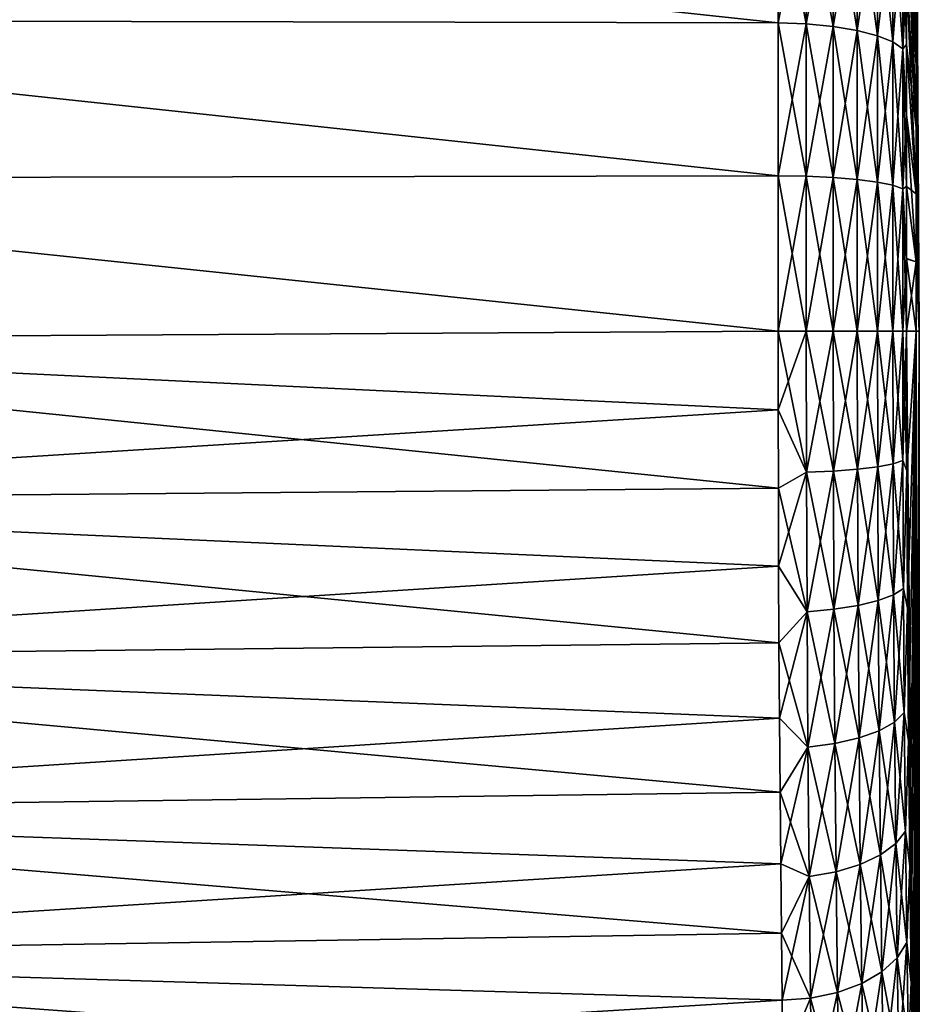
# Model space of a CAD drawing. Header units: metres. Extents: x 59 to 135, y -85 to 115.
# Tile 77 of 256: x 81 to 92, y -46 to -34. Entities that reach past the tile are written whole.
import ezdxf

# ---------------------------------------------------------------- set-up
doc = ezdxf.new("R2010")
doc.units = ezdxf.units.M
doc.layers.add('solid_20_404_502_XXX', color=7, linetype='CONTINUOUS')

msp = doc.modelspace()

# ---------------------------------------------------------------- linework, layer by layer
at = {"layer": 'solid_20_404_502_XXX'}
for points in [[(91.463509, -34.979687, -5.231339), (91.35405, -31.722542, -10.320942), (91.35405, -31.032808, -9.868464)], [(91.463509, -34.979687, -5.231339), (91.35405, -31.032808, -9.868464), (91.463509, -34.322697, -4.792353)], [(91.463509, -34.979687, 5.231339), (91.354042, -31.725039, 10.322732), (91.354042, -32.444118, 10.726897)], [(91.463509, -34.322697, 4.792353), (91.354042, -31.725039, 10.322732), (91.463509, -34.979687, 5.231339)], [(91.463509, -34.979687, -5.231339), (91.35405, -32.44154, -10.725289), (91.35405, -31.722542, -10.320942)], [(91.463509, -31.959372), (91.463509, -32.011051, 0.78846), (91.5, -38)], [(91.463509, -32.011051, -0.78846), (91.463509, -31.959372), (91.5, -38)], [(91.463509, -32.011051, 0.78846), (91.463509, -32.165199, 1.56343), (91.5, -38)], [(91.463509, -32.165199, -1.56343), (91.463509, -32.011051, -0.78846), (91.5, -38)], [(91.463509, -32.165199, 1.56343), (91.463509, -32.419186, 2.311649), (91.5, -38)], [(91.463509, -32.419186, -2.311649), (91.463509, -32.165199, -1.56343), (91.5, -38)], [(91.463509, -34.979687, 5.231339), (91.354042, -32.444118, 10.726897), (91.354042, -33.189095, 11.081043)], [(91.463509, -35.688351, -5.580813), (91.35405, -33.186447, -11.079621), (91.35405, -32.44154, -10.725289)], [(91.463509, -35.688351, -5.580813), (91.35405, -32.44154, -10.725289), (91.463509, -34.979687, -5.231339)], [(91.463509, -32.419186, 2.311649), (91.463509, -32.768661, 3.020314), (91.5, -38)], [(91.463509, -32.768661, -3.020314), (91.463509, -32.419186, -2.311649), (91.5, -38)], [(73.349998, -32.714363, 12.95255), (89.895042, -34.494755, 13.081908), (89.89505, -32.817223, 12.512468)], [(73.349998, -32.714363, 12.95255), (73.349998, -34.458122, 13.533724), (89.895042, -34.494755, 13.081908)], [(73.349998, -32.714386, -12.952447), (89.894997, -32.817169, -12.512449), (89.894981, -34.494717, -13.0819)], [(73.349998, -34.45813, -13.533614), (73.349998, -32.714386, -12.952447), (89.894981, -34.494717, -13.0819)], [(91.463509, -32.768661, 3.020314), (91.463509, -33.207645, 3.677302), (91.5, -38)], [(91.463509, -33.207645, -3.677302), (91.463509, -32.768661, -3.020314), (91.5, -38)], [(89.894981, -34.494717, -13.0819), (89.894997, -32.817169, -12.512449), (90.21479, -34.505939, -13.03991)], [(89.894997, -32.817169, -12.512449), (90.214798, -32.833771, -12.472278), (90.21479, -34.505939, -13.03991)], [(89.89505, -32.817223, 12.512468), (89.895042, -34.494755, 13.081908), (90.214859, -32.833771, 12.472549)], [(89.895042, -34.494755, 13.081908), (90.214851, -34.505939, 13.040182), (90.214859, -32.833771, 12.472549)], [(90.21479, -34.505939, -13.03991), (90.214798, -32.833771, -12.472278), (90.520721, -34.534973, -12.931562)], [(90.214798, -32.833771, -12.472278), (90.520737, -32.876698, -12.368645), (90.520721, -34.534973, -12.931562)], [(90.214859, -32.833771, 12.472549), (90.214851, -34.505939, 13.040182), (90.520844, -32.876705, 12.368896)], [(90.214851, -34.505939, 13.040182), (90.520836, -34.534977, 12.931811), (90.520844, -32.876705, 12.368896)], [(90.520721, -34.534973, -12.931562), (90.520737, -32.876698, -12.368645), (90.794815, -34.580334, -12.762272)], [(90.520737, -32.876698, -12.368645), (90.79483, -32.943768, -12.206722), (90.794815, -34.580334, -12.762272)], [(90.520844, -32.876705, 12.368896), (90.520836, -34.534977, 12.931811), (90.79496, -32.94379, 12.206941)], [(90.520836, -34.534977, 12.931811), (90.794952, -34.580349, 12.762483), (90.79496, -32.94379, 12.206941)], [(90.794815, -34.580334, -12.762272), (90.79483, -32.943768, -12.206722), (91.024521, -34.639877, -12.540055)], [(90.79483, -32.943768, -12.206722), (91.024536, -33.031807, -11.994176), (91.024521, -34.639877, -12.540055)], [(90.79496, -32.94379, 12.206941), (90.794952, -34.580349, 12.762483), (91.024673, -33.031845, 11.994353)], [(90.794952, -34.580349, 12.762483), (91.024673, -34.639904, 12.540218), (91.024673, -33.031845, 11.994353)], [(91.024521, -34.639877, -12.540055), (91.024536, -33.031807, -11.994176), (91.199371, -34.710884, -12.275051)], [(91.024536, -33.031807, -11.994176), (91.199379, -33.136799, -11.740705), (91.199371, -34.710884, -12.275051)], [(91.024673, -33.031845, 11.994353), (91.024673, -34.639904, 12.540218), (91.199516, -33.136852, 11.740841)], [(91.024673, -34.639904, 12.540218), (91.199509, -34.710926, 12.275166), (91.199516, -33.136852, 11.740841)], [(91.199371, -34.710884, -12.275051), (91.199379, -33.136799, -11.740705), (91.311073, -34.790112, -11.979373)], [(91.199379, -33.136799, -11.740705), (91.311089, -33.253944, -11.457895), (91.311073, -34.790112, -11.979373)], [(91.199516, -33.136852, 11.740841), (91.199509, -34.710926, 12.275166), (91.311195, -33.254017, 11.457982)], [(91.199509, -34.710926, 12.275166), (91.311188, -34.790165, 11.979432), (91.311195, -33.254017, 11.457982)], [(91.35405, -34.740025, -11.631893), (91.311073, -34.790112, -11.979373), (91.311089, -33.253944, -11.457895)], [(91.35405, -33.953793, -11.382291), (91.35405, -34.740025, -11.631893), (91.311089, -33.253944, -11.457895)], [(91.354042, -33.956474, 11.383515), (91.311195, -33.254017, 11.457982), (91.311188, -34.790165, 11.979432)], [(91.463509, -35.688351, 5.580813), (91.354042, -33.189095, 11.081043), (91.354042, -33.956474, 11.383515)], [(91.463509, -34.979687, 5.231339), (91.354042, -33.189095, 11.081043), (91.463509, -35.688351, 5.580813)], [(91.463509, -35.688351, -5.580813), (91.35405, -33.953793, -11.382291), (91.35405, -33.186447, -11.079621)], [(91.463509, -33.207645, 3.677302), (91.463509, -33.72863, 4.27137), (91.5, -38)], [(91.463509, -33.72863, -4.27137), (91.463509, -33.207645, -3.677302), (91.5, -38)], [(91.463509, -33.72863, 4.27137), (91.463509, -34.322697, 4.792353), (91.5, -38)], [(91.463509, -34.322697, -4.792353), (91.463509, -33.72863, -4.27137), (91.5, -38)], [(91.354042, -34.742641, 11.632898), (91.354042, -33.956474, 11.383515), (91.311188, -34.790165, 11.979432)], [(91.463509, -35.688351, 5.580813), (91.354042, -33.956474, 11.383515), (91.354042, -34.742641, 11.632898)], [(91.463509, -36.436569, -5.8348), (91.35405, -34.740025, -11.631893), (91.35405, -33.953793, -11.382291)], [(91.463509, -36.436569, -5.8348), (91.35405, -33.953793, -11.382291), (91.463509, -35.688351, -5.580813)], [(91.463509, -34.322697, 4.792353), (91.463509, -34.979687, 5.231339), (91.5, -38)], [(91.463509, -34.979687, -5.231339), (91.463509, -34.322697, -4.792353), (91.5, -38)], [(73.349998, -34.458122, 13.533724), (89.895035, -36.232258, 13.427515), (89.895042, -34.494755, 13.081908)], [(73.349998, -34.458122, 13.533724), (73.349998, -36.263023, 13.881265), (89.895035, -36.232258, 13.427515)], [(73.349998, -34.45813, -13.533614), (89.894981, -34.494717, -13.0819), (89.894974, -36.232239, -13.427514)], [(73.349998, -36.26302, -13.881152), (73.349998, -34.45813, -13.533614), (89.894974, -36.232239, -13.427514)], [(89.894974, -36.232239, -13.427514), (89.894981, -34.494717, -13.0819), (90.214775, -36.237896, -13.384425)], [(89.894981, -34.494717, -13.0819), (90.21479, -34.505939, -13.03991), (90.214775, -36.237896, -13.384425)], [(89.895042, -34.494755, 13.081908), (89.895035, -36.232258, 13.427515), (90.214851, -34.505939, 13.040182)], [(89.895035, -36.232258, 13.427515), (90.214844, -36.237896, 13.384698), (90.214851, -34.505939, 13.040182)], [(90.214775, -36.237896, -13.384425), (90.21479, -34.505939, -13.03991), (90.520714, -36.252537, -13.273216)], [(90.21479, -34.505939, -13.03991), (90.520721, -34.534973, -12.931562), (90.520714, -36.252537, -13.273216)], [(90.214851, -34.505939, 13.040182), (90.214844, -36.237896, 13.384698), (90.520836, -34.534977, 12.931811)], [(90.214844, -36.237896, 13.384698), (90.520828, -36.252537, 13.273462), (90.520836, -34.534977, 12.931811)], [(90.520714, -36.252537, -13.273216), (90.520721, -34.534973, -12.931562), (90.7948, -36.275414, -13.099456)], [(90.520721, -34.534973, -12.931562), (90.794815, -34.580334, -12.762272), (90.7948, -36.275414, -13.099456)], [(90.520836, -34.534977, 12.931811), (90.520828, -36.252537, 13.273462), (90.794952, -34.580349, 12.762483)], [(90.520828, -36.252537, 13.273462), (90.794945, -36.275421, 13.099659), (90.794952, -34.580349, 12.762483)], [(90.7948, -36.275414, -13.099456), (90.794815, -34.580334, -12.762272), (91.024506, -36.305439, -12.871371)], [(90.794815, -34.580334, -12.762272), (91.024521, -34.639877, -12.540055), (91.024506, -36.305439, -12.871371)], [(90.794952, -34.580349, 12.762483), (90.794945, -36.275421, 13.099659), (91.024673, -34.639904, 12.540218)], [(90.794945, -36.275421, 13.099659), (91.024666, -36.305454, 12.87152), (91.024673, -34.639904, 12.540218)], [(91.024506, -36.305439, -12.871371), (91.024521, -34.639877, -12.540055), (91.199356, -36.341251, -12.599367)], [(91.024521, -34.639877, -12.540055), (91.199371, -34.710884, -12.275051), (91.199356, -36.341251, -12.599367)], [(91.024673, -34.639904, 12.540218), (91.024666, -36.305454, 12.87152), (91.199509, -34.710926, 12.275166)], [(91.024666, -36.305454, 12.87152), (91.199501, -36.341274, 12.599463), (91.199509, -34.710926, 12.275166)], [(91.199356, -36.341251, -12.599367), (91.199371, -34.710884, -12.275051), (91.311066, -36.381207, -12.295881)], [(91.199371, -34.710884, -12.275051), (91.311073, -34.790112, -11.979373), (91.311066, -36.381207, -12.295881)], [(91.199509, -34.710926, 12.275166), (91.199501, -36.341274, 12.599463), (91.311188, -34.790165, 11.979432)], [(91.199501, -36.341274, 12.599463), (91.311188, -36.381237, 12.295913), (91.311188, -34.790165, 11.979432)], [(91.35405, -36.354507, -11.967488), (91.311066, -36.381207, -12.295881), (91.311073, -34.790112, -11.979373)], [(91.35405, -34.740025, -11.631893), (91.35405, -35.5415, -11.827266), (91.311073, -34.790112, -11.979373)], [(91.35405, -35.5415, -11.827266), (91.35405, -36.354507, -11.967488), (91.311073, -34.790112, -11.979373)], [(91.354042, -35.543888, 11.828033), (91.354042, -34.742641, 11.632898), (91.311188, -34.790165, 11.979432)], [(91.354042, -35.543888, 11.828033), (91.311188, -34.790165, 11.979432), (91.311188, -36.381237, 12.295913)], [(91.463509, -36.436569, 5.8348), (91.354042, -34.742641, 11.632898), (91.354042, -35.543888, 11.828033)], [(91.463509, -35.688351, 5.580813), (91.354042, -34.742641, 11.632898), (91.463509, -36.436569, 5.8348)], [(91.463509, -36.436569, -5.8348), (91.35405, -35.5415, -11.827266), (91.35405, -34.740025, -11.631893)], [(91.463509, -34.979687, 5.231339), (91.463509, -35.688351, 5.580813), (91.5, -38)], [(91.463509, -35.688351, -5.580813), (91.463509, -34.979687, -5.231339), (91.5, -38)], [(91.354042, -36.356422, 11.968039), (91.354042, -35.543888, 11.828033), (91.311188, -36.381237, 12.295913)], [(91.463509, -36.436569, 5.8348), (91.354042, -35.543888, 11.828033), (91.354042, -36.356422, 11.968039)], [(91.463509, -37.21154, -5.988951), (91.35405, -36.354507, -11.967488), (91.35405, -35.5415, -11.827266)], [(91.463509, -37.21154, -5.988951), (91.35405, -35.5415, -11.827266), (91.463509, -36.436569, -5.8348)], [(91.463509, -35.688351, 5.580813), (91.463509, -36.436569, 5.8348), (91.5, -38)], [(91.463509, -36.436569, -5.8348), (91.463509, -35.688351, -5.580813), (91.5, -38)], [(73.349998, -36.26302, -13.881152), (89.894974, -36.232239, -13.427514), (89.895012, -38, -13.543378)], [(73.349998, -36.263023, 13.881265), (89.895012, -38, 13.543378), (89.895035, -36.232258, 13.427515)], [(73.349998, -38.097889, -13.989064), (73.349998, -36.26302, -13.881152), (89.895012, -38, -13.543378)], [(73.349998, -36.263023, 13.881265), (73.349998, -38.097912, 13.989176), (89.895012, -38, 13.543378)], [(89.894974, -36.232239, -13.427514), (90.214775, -36.237896, -13.384425), (90.21476, -38, -13.499929)], [(89.895012, -38, -13.543378), (89.894974, -36.232239, -13.427514), (90.21476, -38, -13.499929)], [(89.895035, -36.232258, 13.427515), (89.895012, -38, 13.543378), (90.214844, -36.237896, 13.384698)], [(89.895012, -38, 13.543378), (90.214828, -38, 13.500202), (90.214844, -36.237896, 13.384698)], [(90.21476, -38, -13.499929), (90.214775, -36.237896, -13.384425), (90.520699, -38, -13.387761)], [(90.214775, -36.237896, -13.384425), (90.520714, -36.252537, -13.273216), (90.520699, -38, -13.387761)], [(90.214844, -36.237896, 13.384698), (90.214828, -38, 13.500202), (90.520828, -36.252537, 13.273462)], [(90.214828, -38, 13.500202), (90.520821, -38, 13.388005), (90.520828, -36.252537, 13.273462)], [(90.520699, -38, -13.387761), (90.520714, -36.252537, -13.273216), (90.794785, -38, -13.212502)], [(90.520714, -36.252537, -13.273216), (90.7948, -36.275414, -13.099456), (90.794785, -38, -13.212502)], [(90.520828, -36.252537, 13.273462), (90.520821, -38, 13.388005), (90.794945, -36.275421, 13.099659)], [(90.520821, -38, 13.388005), (90.794945, -38, 13.212699), (90.794945, -36.275421, 13.099659)], [(90.794785, -38, -13.212502), (90.7948, -36.275414, -13.099456), (91.02449, -38, -12.982453)], [(90.7948, -36.275414, -13.099456), (91.024506, -36.305439, -12.871371), (91.02449, -38, -12.982453)], [(90.794945, -36.275421, 13.099659), (90.794945, -38, 13.212699), (91.024666, -36.305454, 12.87152)], [(90.794945, -38, 13.212699), (91.024658, -38, 12.982591), (91.024666, -36.305454, 12.87152)], [(91.02449, -38, -12.982453), (91.024506, -36.305439, -12.871371), (91.199341, -38, -12.708106)], [(91.024506, -36.305439, -12.871371), (91.199356, -36.341251, -12.599367), (91.199341, -38, -12.708106)], [(91.024666, -36.305454, 12.87152), (91.024658, -38, 12.982591), (91.199501, -36.341274, 12.599463)], [(91.024658, -38, 12.982591), (91.199501, -38, 12.708185), (91.199501, -36.341274, 12.599463)], [(91.199341, -38, -12.708106), (91.199356, -36.341251, -12.599367), (91.31105, -38, -12.401999)], [(91.199356, -36.341251, -12.599367), (91.311066, -36.381207, -12.295881), (91.31105, -38, -12.401999)], [(91.199501, -36.341274, 12.599463), (91.199501, -38, 12.708185), (91.311188, -36.381237, 12.295913)], [(91.199501, -38, 12.708185), (91.31118, -38, 12.402005), (91.311188, -36.381237, 12.295913)], [(91.35405, -38, -12.080166), (91.31105, -38, -12.401999), (91.311066, -36.381207, -12.295881)], [(91.35405, -36.354507, -11.967488), (91.35405, -37.175278, -12.051916), (91.311066, -36.381207, -12.295881)], [(91.35405, -37.175278, -12.051916), (91.35405, -38, -12.080166), (91.311066, -36.381207, -12.295881)], [(91.354042, -37.176418, 12.052225), (91.311188, -36.381237, 12.295913), (91.31118, -38, 12.402005)], [(91.354042, -37.176418, 12.052225), (91.354042, -36.356422, 11.968039), (91.311188, -36.381237, 12.295913)], [(91.463509, -37.21154, 5.988951), (91.354042, -36.356422, 11.968039), (91.354042, -37.176418, 12.052225)], [(91.463509, -36.436569, 5.8348), (91.354042, -36.356422, 11.968039), (91.463509, -37.21154, 5.988951)], [(91.463509, -37.21154, -5.988951), (91.35405, -37.175278, -12.051916), (91.35405, -36.354507, -11.967488)], [(91.463509, -36.436569, 5.8348), (91.463509, -37.21154, 5.988951), (91.5, -38)], [(91.463509, -37.21154, -5.988951), (91.463509, -36.436569, -5.8348), (91.5, -38)], [(91.354042, -37.176418, 12.052225), (91.31118, -38, 12.402005), (91.35405, -38, 12.080166)], [(91.463509, -37.21154, 5.988951), (91.354042, -37.176418, 12.052225), (91.35405, -38, 12.080166)], [(91.463509, -38, -6.040629), (91.35405, -38, -12.080166), (91.35405, -37.175278, -12.051916)], [(91.463509, -38, -6.040629), (91.35405, -37.175278, -12.051916), (91.463509, -37.21154, -5.988951)], [(91.463509, -37.21154, 5.988951), (91.35405, -38, 12.080166), (91.463509, -38, 6.040629)], [(91.463509, -37.21154, 5.988951), (91.463509, -38, 6.040629), (91.5, -38)], [(91.463509, -38, -6.040629), (91.463509, -37.21154, -5.988951), (91.5, -38)], [(73.349998, -38.097912, 13.989176), (89.895844, -38.894577, 13.513779), (89.895012, -38, 13.543378)], [(89.895844, -38.894577, -13.513779), (73.349998, -38.097889, -13.989064), (89.895012, -38, -13.543378)], [(89.895844, -38.894577, 13.513779), (90.214828, -38, 13.500202), (89.895012, -38, 13.543378)], [(90.217392, -39.605042, -13.403359), (89.895012, -38, -13.543378), (90.21476, -38, -13.499929)], [(90.217392, -39.605042, -13.403359), (89.895844, -38.894577, -13.513779), (89.895012, -38, -13.543378)], [(90.217392, -39.605042, 13.403359), (90.214828, -38, 13.500202), (89.895844, -38.894577, 13.513779)], [(90.523453, -39.590851, -13.292163), (90.21476, -38, -13.499929), (90.520699, -38, -13.387761)], [(90.523453, -39.590851, -13.292163), (90.217392, -39.605042, -13.403359), (90.21476, -38, -13.499929)], [(90.217392, -39.605042, 13.403359), (90.520821, -38, 13.388005), (90.214828, -38, 13.500202)], [(90.523453, -39.590851, 13.292163), (90.520821, -38, 13.388005), (90.217392, -39.605042, 13.403359)], [(90.797539, -39.569202, -13.118081), (90.520699, -38, -13.387761), (90.794785, -38, -13.212502)], [(90.797539, -39.569202, -13.118081), (90.523453, -39.590851, -13.292163), (90.520699, -38, -13.387761)], [(90.523453, -39.590851, 13.292163), (90.794945, -38, 13.212699), (90.520821, -38, 13.388005)], [(90.797539, -39.569202, 13.118081), (90.794945, -38, 13.212699), (90.523453, -39.590851, 13.292163)], [(91.027229, -39.541157, -12.889611), (90.794785, -38, -13.212502), (91.02449, -38, -12.982453)], [(91.027229, -39.541157, -12.889611), (90.797539, -39.569202, -13.118081), (90.794785, -38, -13.212502)], [(90.797539, -39.569202, 13.118081), (91.024658, -38, 12.982591), (90.794945, -38, 13.212699)], [(91.027229, -39.541157, 12.889611), (91.024658, -38, 12.982591), (90.797539, -39.569202, 13.118081)], [(91.202049, -39.507996, -12.617172), (91.02449, -38, -12.982453), (91.199341, -38, -12.708106)], [(91.202049, -39.507996, -12.617172), (91.027229, -39.541157, -12.889611), (91.02449, -38, -12.982453)], [(91.027229, -39.541157, 12.889611), (91.199501, -38, 12.708185), (91.024658, -38, 12.982591)], [(91.202049, -39.507996, 12.617172), (91.199501, -38, 12.708185), (91.027229, -39.541157, 12.889611)], [(91.313469, -39.471218, -12.313117), (91.199341, -38, -12.708106), (91.31105, -38, -12.401999)], [(91.313469, -39.471218, -12.313117), (91.202049, -39.507996, -12.617172), (91.199341, -38, -12.708106)], [(91.202049, -39.507996, 12.617172), (91.31118, -38, 12.402005), (91.199501, -38, 12.708185)], [(91.202049, -39.507996, 12.617172), (91.313469, -39.471218, 12.313117), (91.31118, -38, 12.402005)], [(91.356598, -39.58857, -11.974087), (91.31105, -38, -12.401999), (91.35405, -38, -12.080166)], [(91.356598, -39.58857, -11.974087), (91.313469, -39.471218, -12.313117), (91.31105, -38, -12.401999)], [(91.313469, -39.471218, 12.313117), (91.35405, -38, 12.080166), (91.31118, -38, 12.402005)], [(91.313469, -39.471218, 12.313117), (91.356598, -39.588562, 11.974088), (91.35405, -38, 12.080166)], [(91.447586, -47.638599, 7.239298), (91.463509, -38, 6.040629), (91.35405, -38, 12.080166)], [(91.364052, -41.152054, 11.658784), (91.35405, -38, 12.080166), (91.356598, -39.588562, 11.974088)], [(91.3759, -42.658813, 11.139289), (91.35405, -38, 12.080166), (91.364052, -41.152054, 11.658784)], [(91.391335, -44.085392, 10.423639), (91.35405, -38, 12.080166), (91.3759, -42.658813, 11.139289)], [(91.409302, -45.407764, 9.523088), (91.35405, -38, 12.080166), (91.391335, -44.085392, 10.423639)], [(91.428497, -46.598663, 8.45579), (91.35405, -38, 12.080166), (91.409302, -45.407764, 9.523088)], [(91.447586, -47.638599, 7.239298), (91.35405, -38, 12.080166), (91.428497, -46.598663, 8.45579)], [(91.356598, -39.58857, -11.974087), (91.35405, -38, -12.080166), (91.463509, -38, -6.040629)], [(91.356598, -39.58857, -11.974087), (91.463509, -38, -6.040629), (91.364052, -41.152069, -11.65878)], [(91.364052, -41.152069, -11.65878), (91.463509, -38, -6.040629), (91.3759, -42.65884, -11.139277)], [(91.3759, -42.65884, -11.139277), (91.463509, -38, -6.040629), (91.391335, -44.085423, -10.423621)], [(91.391335, -44.085423, -10.423621), (91.463509, -38, -6.040629), (91.409302, -45.407791, -9.523067)], [(91.409302, -45.407791, -9.523067), (91.463509, -38, -6.040629), (91.428497, -46.598682, -8.45577)], [(91.428497, -46.598682, -8.45577), (91.463509, -38, -6.040629), (91.447594, -47.638607, -7.239286)], [(91.465263, -48.509689, 5.89354), (91.463509, -38, 6.040629), (91.447586, -47.638599, 7.239298)], [(91.447594, -47.638607, -7.239286), (91.463509, -38, -6.040629), (91.465263, -48.509689, -5.893536)], [(91.497536, -52.170765, 1.569515), (91.5, -38), (91.463509, -38, 6.040629)], [(91.465263, -48.509689, -5.893536), (91.463509, -38, -6.040629), (91.5, -38)], [(91.480209, -49.193913, 4.448503), (91.463509, -38, 6.040629), (91.465263, -48.509689, 5.89354)], [(91.48642, -49.573116, 3.685548), (91.463509, -38, 6.040629), (91.480209, -49.193913, 4.448503)], [(91.491028, -50.077805, 2.994986), (91.463509, -38, 6.040629), (91.48642, -49.573116, 3.685548)], [(91.494232, -50.690872, 2.402252), (91.463509, -38, 6.040629), (91.491028, -50.077805, 2.994986)], [(91.496307, -51.395798, 1.922218), (91.463509, -38, 6.040629), (91.494232, -50.690872, 2.402252)], [(91.497536, -52.170765, 1.569515), (91.463509, -38, 6.040629), (91.496307, -51.395798, 1.922218)], [(91.465263, -48.509689, -5.893536), (91.5, -38), (91.480209, -49.193913, -4.448503)], [(91.48642, -49.573082, -3.685603), (91.480209, -49.193913, -4.448503), (91.5, -38)], [(91.48642, -49.573082, -3.685603), (91.5, -38), (91.491028, -50.077778, -2.995018)], [(91.491028, -50.077778, -2.995018), (91.5, -38), (91.494232, -50.690845, -2.402275)], [(91.494232, -50.690845, -2.402275), (91.5, -38), (91.496307, -51.395771, -1.922232)], [(91.496307, -51.395771, -1.922232), (91.5, -38), (91.497536, -52.170757, -1.569517)], [(91.497536, -52.170757, -1.569517), (91.5, -38), (91.498169, -52.994907, -1.353893)], [(91.498169, -52.994915, 1.353891), (91.5, -38), (91.497536, -52.170765, 1.569515)], [(91.498169, -52.994907, -1.353893), (91.5, -38), (91.49836, -53.841866, -1.281194)], [(91.49836, -53.841866, 1.281194), (91.5, -38), (91.498169, -52.994915, 1.353891)], [(91.499176, -69.770836, -0.640597), (91.498352, -69.770851, -1.281194), (91.5, -38)], [(91.49836, -61.806351, -1.281194), (91.5, -38), (91.498352, -69.770851, -1.281194)], [(91.49836, -61.806351, -1.281194), (91.49836, -53.841866, -1.281194), (91.5, -38)], [(91.49836, -53.841866, 1.281194), (91.499992, -69.770828, 0), (91.5, -38)], [(91.499176, -69.770836, -0.640597), (91.5, -38), (91.499992, -69.770828, 0)], [(89.897758, -39.786552, -13.424951), (73.349998, -39.931072, -13.855485), (73.349998, -38.097889, -13.989064)], [(89.895844, -38.894577, -13.513779), (89.897758, -39.786552, -13.424951), (73.349998, -38.097889, -13.989064)], [(73.349998, -38.097912, 13.989176), (73.349998, -39.931107, 13.855592), (89.895844, -38.894577, 13.513779)], [(73.349998, -39.931107, 13.855592), (89.897758, -39.786552, 13.424951), (89.895844, -38.894577, 13.513779)], [(90.217392, -39.605042, 13.403359), (89.895844, -38.894577, 13.513779), (89.897758, -39.786552, 13.424951)], [(90.217392, -39.605042, -13.403359), (89.897758, -39.786552, -13.424951), (89.895844, -38.894577, -13.513779)], [(91.202049, -39.507996, -12.617172), (91.208481, -40.998245, -12.347057), (91.027229, -39.541157, -12.889611)], [(91.202049, -39.507996, 12.617172), (91.027229, -39.541157, 12.889611), (91.03376, -41.064213, 12.613779)], [(91.208481, -40.998245, 12.347057), (91.202049, -39.507996, 12.617172), (91.03376, -41.064213, 12.613779)], [(91.313469, -39.471218, -12.313117), (91.319702, -40.925091, -12.049353), (91.202049, -39.507996, -12.617172)], [(91.208481, -40.998245, 12.347057), (91.313469, -39.471218, 12.313117), (91.202049, -39.507996, 12.617172)], [(91.319702, -40.925091, -12.049353), (91.208481, -40.998245, -12.347057), (91.202049, -39.507996, -12.617172)], [(91.208481, -40.998245, 12.347057), (91.319702, -40.925091, 12.049353), (91.313469, -39.471218, 12.313117)], [(91.356598, -39.58857, -11.974087), (91.319702, -40.925091, -12.049353), (91.313469, -39.471218, -12.313117)], [(91.313469, -39.471218, 12.313117), (91.319702, -40.925091, 12.049353), (91.356598, -39.588562, 11.974088)], [(90.217392, -39.605042, 13.403359), (89.897758, -39.786552, 13.424951), (89.900764, -40.671543, 13.277113)], [(90.217392, -39.605042, -13.403359), (90.223679, -41.191265, -13.116423), (89.897758, -39.786552, -13.424951)], [(90.223679, -41.191265, 13.116423), (90.217392, -39.605042, 13.403359), (89.900764, -40.671543, 13.277113)], [(90.523453, -39.590851, -13.292163), (90.5299, -41.163048, -13.00773), (90.217392, -39.605042, -13.403359)], [(90.523453, -39.590851, 13.292163), (90.217392, -39.605042, 13.403359), (90.223679, -41.191265, 13.116423)], [(90.5299, -41.163048, -13.00773), (90.223679, -41.191265, -13.116423), (90.217392, -39.605042, -13.403359)], [(90.5299, -41.163048, 13.00773), (90.523453, -39.590851, 13.292163), (90.223679, -41.191265, 13.116423)], [(90.797539, -39.569202, -13.118081), (90.80407, -41.119995, -12.837407), (90.523453, -39.590851, -13.292163)], [(90.797539, -39.569202, 13.118081), (90.523453, -39.590851, 13.292163), (90.5299, -41.163048, 13.00773)], [(90.80407, -41.119995, -12.837407), (90.5299, -41.163048, -13.00773), (90.523453, -39.590851, -13.292163)], [(90.80407, -41.119995, 12.837407), (90.797539, -39.569202, 13.118081), (90.5299, -41.163048, 13.00773)], [(91.027229, -39.541157, -12.889611), (91.03376, -41.064213, -12.613779), (90.797539, -39.569202, -13.118081)], [(91.027229, -39.541157, 12.889611), (90.797539, -39.569202, 13.118081), (90.80407, -41.119995, 12.837407)], [(91.03376, -41.064213, -12.613779), (90.80407, -41.119995, -12.837407), (90.797539, -39.569202, -13.118081)], [(91.03376, -41.064213, 12.613779), (91.027229, -39.541157, 12.889611), (90.80407, -41.119995, 12.837407)], [(91.208481, -40.998245, -12.347057), (91.03376, -41.064213, -12.613779), (91.027229, -39.541157, -12.889611)], [(91.319702, -40.925091, 12.049353), (91.364052, -41.152054, 11.658784), (91.356598, -39.588562, 11.974088)], [(91.356598, -39.58857, -11.974087), (91.364052, -41.152069, -11.65878), (91.319702, -40.925091, -12.049353)], [(73.349998, -39.931107, 13.855592), (89.900764, -40.671543, 13.277113), (89.897758, -39.786552, 13.424951)], [(89.897758, -39.786552, -13.424951), (89.900764, -40.671543, -13.277113), (73.349998, -39.931072, -13.855485)], [(90.223679, -41.191265, -13.116423), (89.900764, -40.671543, -13.277113), (89.897758, -39.786552, -13.424951)], [(89.904877, -41.545124, -13.070883), (73.349998, -41.730919, -13.482722), (73.349998, -39.931072, -13.855485)], [(89.900764, -40.671543, -13.277113), (89.904877, -41.545124, -13.070883), (73.349998, -39.931072, -13.855485)], [(73.349998, -39.931107, 13.855592), (73.349998, -41.730968, 13.482821), (89.900764, -40.671543, 13.277113)], [(73.349998, -41.730968, 13.482821), (89.904877, -41.545124, 13.070883), (89.900764, -40.671543, 13.277113)], [(90.223679, -41.191265, 13.116423), (89.900764, -40.671543, 13.277113), (89.904877, -41.545124, 13.070883)], [(90.223679, -41.191265, -13.116423), (89.904877, -41.545124, -13.070883), (89.900764, -40.671543, -13.277113)], [(91.319702, -40.925091, -12.049353), (91.329758, -42.337009, -11.613839), (91.208481, -40.998245, -12.347057)], [(91.218849, -42.445583, 11.901044), (91.319702, -40.925091, 12.049353), (91.208481, -40.998245, 12.347057)], [(91.218849, -42.445583, 11.901044), (91.329758, -42.337009, 11.613839), (91.319702, -40.925091, 12.049353)], [(91.364052, -41.152069, -11.65878), (91.329758, -42.337009, -11.613839), (91.319702, -40.925091, -12.049353)], [(91.319702, -40.925091, 12.049353), (91.329758, -42.337009, 11.613839), (91.364052, -41.152054, 11.658784)], [(91.03376, -41.064213, -12.613779), (91.044258, -42.543476, -12.158302), (90.80407, -41.119995, -12.837407)], [(91.03376, -41.064213, 12.613779), (90.80407, -41.119995, 12.837407), (90.814552, -42.626225, 12.373908)], [(91.044258, -42.543476, 12.158302), (91.03376, -41.064213, 12.613779), (90.814552, -42.626225, 12.373908)], [(91.208481, -40.998245, -12.347057), (91.218849, -42.445583, -11.901044), (91.03376, -41.064213, -12.613779)], [(91.208481, -40.998245, 12.347057), (91.03376, -41.064213, 12.613779), (91.044258, -42.543476, 12.158302)], [(91.218849, -42.445583, -11.901044), (91.044258, -42.543476, -12.158302), (91.03376, -41.064213, -12.613779)], [(91.218849, -42.445583, 11.901044), (91.208481, -40.998245, 12.347057), (91.044258, -42.543476, 12.158302)], [(91.329758, -42.337009, -11.613839), (91.218849, -42.445583, -11.901044), (91.208481, -40.998245, -12.347057)], [(90.223679, -41.191265, 13.116423), (89.904877, -41.545124, 13.070883), (89.910164, -42.40295, 12.807265)], [(90.223679, -41.191265, -13.116423), (90.233734, -42.731815, -12.64253), (89.904877, -41.545124, -13.070883)], [(90.233734, -42.731815, 12.64253), (90.223679, -41.191265, 13.116423), (89.910164, -42.40295, 12.807265)], [(90.5299, -41.163048, -13.00773), (90.540215, -42.690044, -12.537997), (90.223679, -41.191265, -13.116423)], [(90.5299, -41.163048, 13.00773), (90.223679, -41.191265, 13.116423), (90.233734, -42.731815, 12.64253)], [(90.540215, -42.690044, -12.537997), (90.233734, -42.731815, -12.64253), (90.223679, -41.191265, -13.116423)], [(90.540215, -42.690044, 12.537997), (90.5299, -41.163048, 13.00773), (90.233734, -42.731815, 12.64253)], [(90.80407, -41.119995, -12.837407), (90.814552, -42.626225, -12.373908), (90.5299, -41.163048, -13.00773)], [(90.80407, -41.119995, 12.837407), (90.5299, -41.163048, 13.00773), (90.540215, -42.690044, 12.537997)], [(90.814552, -42.626225, -12.373908), (90.540215, -42.690044, -12.537997), (90.5299, -41.163048, -13.00773)], [(90.814552, -42.626225, 12.373908), (90.80407, -41.119995, 12.837407), (90.540215, -42.690044, 12.537997)], [(91.044258, -42.543476, -12.158302), (90.814552, -42.626225, -12.373908), (90.80407, -41.119995, -12.837407)], [(91.329758, -42.337009, 11.613839), (91.3759, -42.658813, 11.139289), (91.364052, -41.152054, 11.658784)], [(91.364052, -41.152069, -11.65878), (91.3759, -42.65884, -11.139277), (91.329758, -42.337009, -11.613839)], [(73.349998, -41.730968, 13.482821), (89.910164, -42.40295, 12.807265), (89.904877, -41.545124, 13.070883)], [(89.904877, -41.545124, -13.070883), (89.910164, -42.40295, -12.807265), (73.349998, -41.730919, -13.482722)], [(90.233734, -42.731815, -12.64253), (89.910164, -42.40295, -12.807265), (89.904877, -41.545124, -13.070883)], [(89.916573, -43.241432, -12.487381), (73.349998, -43.466362, -12.87721), (73.349998, -41.730919, -13.482722)], [(89.910164, -42.40295, -12.807265), (89.916573, -43.241432, -12.487381), (73.349998, -41.730919, -13.482722)], [(73.349998, -41.730968, 13.482821), (73.349998, -43.466419, 12.877296), (89.910164, -42.40295, 12.807265)], [(73.349998, -43.466419, 12.877296), (89.916573, -43.241432, 12.487381), (89.910164, -42.40295, 12.807265)], [(90.233734, -42.731815, 12.64253), (89.910164, -42.40295, 12.807265), (89.916573, -43.241432, 12.487381)], [(90.233734, -42.731815, -12.64253), (89.916573, -43.241432, -12.487381), (89.910164, -42.40295, -12.807265)], [(91.329758, -42.337009, -11.613839), (91.343285, -43.685555, -11.012864), (91.218849, -42.445583, -11.901044)], [(91.232773, -43.828079, 11.285548), (91.329758, -42.337009, 11.613839), (91.218849, -42.445583, 11.901044)], [(91.232773, -43.828079, 11.285548), (91.343285, -43.685555, 11.012864), (91.329758, -42.337009, 11.613839)], [(91.3759, -42.65884, -11.139277), (91.343285, -43.685555, -11.012864), (91.329758, -42.337009, -11.613839)], [(91.329758, -42.337009, 11.613839), (91.343285, -43.685555, 11.012864), (91.3759, -42.658813, 11.139289)], [(91.044258, -42.543476, -12.158302), (91.058357, -43.956543, -11.52972), (90.814552, -42.626225, -12.373908)], [(91.044258, -42.543476, 12.158302), (90.814552, -42.626225, 12.373908), (90.828598, -44.065071, 11.734243)], [(91.058357, -43.956543, 11.52972), (91.044258, -42.543476, 12.158302), (90.828598, -44.065071, 11.734243)], [(91.218849, -42.445583, -11.901044), (91.232773, -43.828079, -11.285548), (91.044258, -42.543476, -12.158302)], [(91.218849, -42.445583, 11.901044), (91.044258, -42.543476, 12.158302), (91.058357, -43.956543, 11.52972)], [(91.232773, -43.828079, -11.285548), (91.058357, -43.956543, -11.52972), (91.044258, -42.543476, -12.158302)], [(91.232773, -43.828079, 11.285548), (91.218849, -42.445583, 11.901044), (91.058357, -43.956543, 11.52972)], [(91.343285, -43.685555, -11.012864), (91.232773, -43.828079, -11.285548), (91.218849, -42.445583, -11.901044)], [(90.814552, -42.626225, -12.373908), (90.828598, -44.065071, -11.734243), (90.540215, -42.690044, -12.537997)], [(90.814552, -42.626225, 12.373908), (90.540215, -42.690044, 12.537997), (90.554039, -44.148693, 11.889734)], [(90.828598, -44.065071, 11.734243), (90.814552, -42.626225, 12.373908), (90.554039, -44.148693, 11.889734)], [(91.058357, -43.956543, -11.52972), (90.828598, -44.065071, -11.734243), (90.814552, -42.626225, -12.373908)], [(91.343285, -43.685555, 11.012864), (91.391335, -44.085392, 10.423639), (91.3759, -42.658813, 11.139289)], [(91.3759, -42.65884, -11.139277), (91.391335, -44.085423, -10.423621), (91.343285, -43.685555, -11.012864)], [(90.233734, -42.731815, 12.64253), (89.916573, -43.241432, 12.487381), (89.92395, -44.057522, 12.112321)], [(90.233734, -42.731815, -12.64253), (90.247208, -44.203304, -11.988552), (89.916573, -43.241432, -12.487381)], [(90.247208, -44.203304, 11.988552), (90.233734, -42.731815, 12.64253), (89.92395, -44.057522, 12.112321)], [(90.540215, -42.690044, -12.537997), (90.554039, -44.148693, -11.889734), (90.233734, -42.731815, -12.64253)], [(90.540215, -42.690044, 12.537997), (90.233734, -42.731815, 12.64253), (90.247208, -44.203304, 11.988552)], [(90.554039, -44.148693, -11.889734), (90.247208, -44.203304, -11.988552), (90.233734, -42.731815, -12.64253)], [(90.554039, -44.148693, 11.889734), (90.540215, -42.690044, 12.537997), (90.247208, -44.203304, 11.988552)], [(90.828598, -44.065071, -11.734243), (90.554039, -44.148693, -11.889734), (90.540215, -42.690044, -12.537997)], [(73.349998, -43.466419, 12.877296), (89.92395, -44.057522, 12.112321), (89.916573, -43.241432, 12.487381)], [(89.916573, -43.241432, -12.487381), (89.92395, -44.057522, -12.112321), (73.349998, -43.466362, -12.87721)], [(90.247208, -44.203304, -11.988552), (89.92395, -44.057522, -12.112321), (89.916573, -43.241432, -12.487381)], [(89.932137, -44.847698, -11.683532), (73.349998, -45.107441, -12.049399), (73.349998, -43.466362, -12.87721)], [(89.92395, -44.057522, -12.112321), (89.932137, -44.847698, -11.683532), (73.349998, -43.466362, -12.87721)], [(73.349998, -43.466419, 12.877296), (73.349998, -45.107506, 12.049473), (89.92395, -44.057522, 12.112321)], [(91.343285, -43.685555, -11.012864), (91.359398, -44.952465, -10.255825), (91.232773, -43.828079, -11.285548)], [(91.249367, -45.127007, 10.510148), (91.343285, -43.685555, 11.012864), (91.232773, -43.828079, 11.285548)], [(91.249367, -45.127007, 10.510148), (91.359398, -44.952465, 10.255825), (91.343285, -43.685555, 11.012864)], [(91.391335, -44.085423, -10.423621), (91.359398, -44.952465, -10.255825), (91.343285, -43.685555, -11.012864)], [(91.343285, -43.685555, 11.012864), (91.359398, -44.952465, 10.255825), (91.391335, -44.085392, 10.423639)], [(91.232773, -43.828079, -11.285548), (91.249367, -45.127007, -10.510148), (91.058357, -43.956543, -11.52972)], [(91.232773, -43.828079, 11.285548), (91.058357, -43.956543, 11.52972), (91.075142, -45.284267, 10.737792)], [(91.249367, -45.127007, 10.510148), (91.232773, -43.828079, 11.285548), (91.075142, -45.284267, 10.737792)], [(91.359398, -44.952465, -10.255825), (91.249367, -45.127007, -10.510148), (91.232773, -43.828079, -11.285548)], [(91.058357, -43.956543, -11.52972), (91.075142, -45.284267, -10.737792), (90.828598, -44.065071, -11.734243)], [(91.058357, -43.956543, 11.52972), (90.828598, -44.065071, 11.734243), (90.845322, -45.417046, 10.92834)], [(91.075142, -45.284267, 10.737792), (91.058357, -43.956543, 11.52972), (90.845322, -45.417046, 10.92834)], [(91.249367, -45.127007, -10.510148), (91.075142, -45.284267, -10.737792), (91.058357, -43.956543, -11.52972)], [(73.349998, -45.107506, 12.049473), (89.932137, -44.847698, 11.683532), (89.92395, -44.057522, 12.112321)], [(90.247208, -44.203304, 11.988552), (89.92395, -44.057522, 12.112321), (89.932137, -44.847698, 11.683532)], [(90.247208, -44.203304, -11.988552), (89.932137, -44.847698, -11.683532), (89.92395, -44.057522, -12.112321)], [(90.828598, -44.065071, -11.734243), (90.845322, -45.417046, -10.92834), (90.554039, -44.148693, -11.889734)], [(90.828598, -44.065071, 11.734243), (90.554039, -44.148693, 11.889734), (90.570496, -45.519226, 11.073022)], [(90.845322, -45.417046, 10.92834), (90.828598, -44.065071, 11.734243), (90.570496, -45.519226, 11.073022)], [(91.075142, -45.284267, -10.737792), (90.845322, -45.417046, -10.92834), (90.828598, -44.065071, -11.734243)], [(91.359398, -44.952465, 10.255825), (91.409302, -45.407764, 9.523088), (91.391335, -44.085392, 10.423639)], [(91.391335, -44.085423, -10.423621), (91.409302, -45.407791, -9.523067), (91.359398, -44.952465, -10.255825)], [(90.247208, -44.203304, 11.988552), (89.932137, -44.847698, 11.683532), (89.940979, -45.608196, 11.202892)], [(90.247208, -44.203304, -11.988552), (90.263229, -45.585785, -11.164702), (89.932137, -44.847698, -11.683532)], [(90.263229, -45.585785, 11.164702), (90.247208, -44.203304, 11.988552), (89.940979, -45.608196, 11.202892)], [(90.554039, -44.148693, -11.889734), (90.570496, -45.519226, -11.073022), (90.247208, -44.203304, -11.988552)], [(90.554039, -44.148693, 11.889734), (90.247208, -44.203304, 11.988552), (90.263229, -45.585785, 11.164702)], [(90.570496, -45.519226, -11.073022), (90.263229, -45.585785, -11.164702), (90.247208, -44.203304, -11.988552)], [(90.570496, -45.519226, 11.073022), (90.554039, -44.148693, 11.889734), (90.263229, -45.585785, 11.164702)], [(90.845322, -45.417046, -10.92834), (90.570496, -45.519226, -11.073022), (90.554039, -44.148693, -11.889734)], [(73.349998, -45.107506, 12.049473), (89.940979, -45.608196, 11.202892), (89.932137, -44.847698, 11.683532)], [(89.932137, -44.847698, -11.683532), (89.940979, -45.608196, -11.202891), (73.349998, -45.107441, -12.049399)], [(90.263229, -45.585785, -11.164702), (89.940979, -45.608196, -11.202891), (89.932137, -44.847698, -11.683532)], [(91.359398, -44.952465, -10.255825), (91.377167, -46.120106, -9.352923), (91.249367, -45.127007, -10.510148)], [(91.267647, -46.324272, 9.585244), (91.359398, -44.952465, 10.255825), (91.249367, -45.127007, 10.510148)], [(91.267647, -46.324272, 9.585244), (91.377167, -46.120106, 9.352923), (91.359398, -44.952465, 10.255825)], [(91.409302, -45.407791, -9.523067), (91.377167, -46.120106, -9.352923), (91.359398, -44.952465, -10.255825)], [(91.359398, -44.952465, 10.255825), (91.377167, -46.120106, 9.352923), (91.409302, -45.407764, 9.523088)], [(89.950325, -46.335121, -10.672785), (73.349998, -46.625824, -11.013583), (73.349998, -45.107441, -12.049399)], [(89.940979, -45.608196, -11.202891), (89.950325, -46.335121, -10.672785), (73.349998, -45.107441, -12.049399)], [(73.349998, -45.107506, 12.049473), (73.349998, -46.625893, 11.013641), (89.940979, -45.608196, 11.202892)], [(91.249367, -45.127007, -10.510148), (91.267647, -46.324272, -9.585244), (91.075142, -45.284267, -10.737792)], [(91.249367, -45.127007, 10.510148), (91.075142, -45.284267, 10.737792), (91.093636, -46.508152, 9.793109)], [(91.267647, -46.324272, 9.585244), (91.249367, -45.127007, 10.510148), (91.093636, -46.508152, 9.793109)], [(91.377167, -46.120106, -9.352923), (91.267647, -46.324272, -9.585244), (91.249367, -45.127007, -10.510148)], [(91.075142, -45.284267, -10.737792), (91.093636, -46.508152, -9.793109), (90.845322, -45.417046, -10.92834)], [(91.075142, -45.284267, 10.737792), (90.845322, -45.417046, 10.92834), (90.863754, -46.6633, 9.966972)], [(91.093636, -46.508152, 9.793109), (91.075142, -45.284267, 10.737792), (90.863754, -46.6633, 9.966972)], [(91.267647, -46.324272, -9.585244), (91.093636, -46.508152, -9.793109), (91.075142, -45.284267, -10.737792)], [(90.845322, -45.417046, -10.92834), (90.863754, -46.6633, -9.966972), (90.570496, -45.519226, -11.073022)], [(90.845322, -45.417046, 10.92834), (90.570496, -45.519226, 11.073022), (90.588615, -46.782539, 10.0988)], [(90.863754, -46.6633, 9.966972), (90.845322, -45.417046, 10.92834), (90.588615, -46.782539, 10.0988)], [(91.093636, -46.508152, -9.793109), (90.863754, -46.6633, -9.966972), (90.845322, -45.417046, -10.92834)], [(91.377167, -46.120106, 9.352923), (91.428497, -46.598663, 8.45579), (91.409302, -45.407764, 9.523088)], [(91.409302, -45.407791, -9.523067), (91.428497, -46.598682, -8.45577), (91.377167, -46.120106, -9.352923)], [(90.570496, -45.519226, -11.073022), (90.588615, -46.782539, -10.0988), (90.263229, -45.585785, -11.164702)], [(90.570496, -45.519226, 11.073022), (90.263229, -45.585785, 11.164702), (90.280869, -46.859989, 10.182068)], [(90.588615, -46.782539, 10.0988), (90.570496, -45.519226, 11.073022), (90.280869, -46.859989, 10.182068)], [(90.863754, -46.6633, -9.966972), (90.588615, -46.782539, -10.0988), (90.570496, -45.519226, -11.073022)], [(73.349998, -46.625893, 11.013641), (89.950325, -46.335121, 10.672785), (89.940979, -45.608196, 11.202892)], [(90.263229, -45.585785, 11.164702), (89.940979, -45.608196, 11.202892), (89.950325, -46.335121, 10.672785)], [(90.263229, -45.585785, -11.164702), (89.950325, -46.335121, -10.672785), (89.940979, -45.608196, -11.202891)], [(90.280869, -46.859989, 10.182068), (90.263229, -45.585785, 11.164702), (89.950325, -46.335121, 10.672785)], [(90.263229, -45.585785, -11.164702), (90.280869, -46.859989, -10.182068), (89.950325, -46.335121, -10.672785)], [(90.588615, -46.782539, -10.0988), (90.280869, -46.859989, -10.182068), (90.263229, -45.585785, -11.164702)]]:
    msp.add_3dface(points, dxfattribs=at)

doc.saveas('drawing.dxf')
